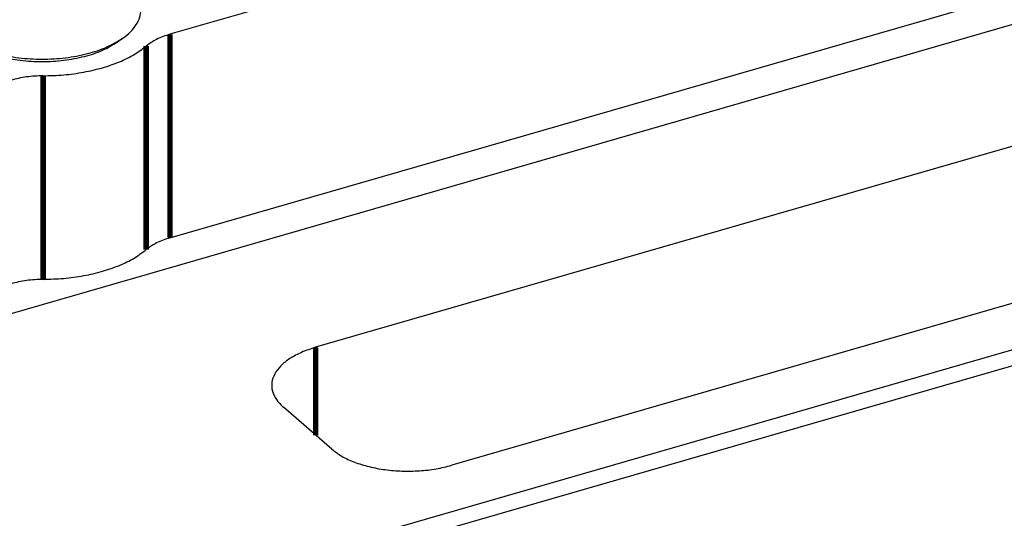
# Model space of a CAD drawing. Header units: inches. Extents: x 0 to 841, y 0 to 594.
# Tile 67 of 84: x 607 to 652, y 318 to 341. Entities that reach past the tile are written whole.
import ezdxf

# ---------------------------------------------------------------- set-up
doc = ezdxf.new("R2010")
doc.units = ezdxf.units.IN

# ---------------------------------------------------------------- blocks, each defined once
blk = doc.blocks.new('E8021-24170', base_point=(48.856, 135.123))
at = {"color": 7, "linetype": 'Continuous'}
for p, q in [((676.799, 358.2), (614.074, 340.093)), ((606.093, 327.166), (693.258, 352.329)), ((614.074, 330.827), (676.799, 348.934)), ((654.48, 335.592), (620.705, 325.842)), ((665.01, 331.472), (626.905, 320.472)), ((618.913, 316.064), (657.884, 327.314)), ((619.163, 315.414), (658.134, 326.664)), ((621.441, 321.204), (619.241, 323.11))]:
    blk.add_line(p, q, dxfattribs=at)
at = {"color": 3, "linetype": 'Continuous', "const_width": 0.25}
for points in [[(614.074, 330.827), (614.074, 340.093)], [(612.99, 330.29), (612.99, 339.556)], [(608.303, 328.937), (608.303, 338.203)], [(620.705, 325.842), (620.705, 321.842)]]:
    blk.add_lwpolyline(points, dxfattribs=at)
at = {"color": 7, "linetype": 'Continuous'}
for points, knots in [([(614.074, 340.093), (613.865, 340.026), (613.476, 339.902), (613.144, 339.665), (612.99, 339.556)], [0, 0, 0, 0, 0.654606, 1.216349, 1.216349, 1.216349, 1.216349]), ([(608.303, 338.203), (608.616, 338.212), (609.235, 338.23), (610.138, 338.357), (610.988, 338.551), (611.758, 338.819), (612.434, 339.138), (612.812, 339.422), (612.99, 339.556)], [0, 0, 0, 0, 0.938732, 1.855837, 2.731948, 3.550022, 4.296721, 4.96419, 4.96419, 4.96419, 4.96419]), ([(608.303, 338.203), (608.048, 338.194), (607.55, 338.177), (607.066, 338.06), (606.831, 338.002)], [0, 0, 0, 0, 0.76401, 1.4895, 1.4895, 1.4895, 1.4895]), ([(614.074, 330.827), (613.865, 330.76), (613.476, 330.635), (613.144, 330.399), (612.99, 330.29)], [0, 0, 0, 0, 0.654606, 1.216349, 1.216349, 1.216349, 1.216349]), ([(608.303, 328.937), (608.616, 328.946), (609.235, 328.964), (610.138, 329.09), (610.988, 329.285), (611.758, 329.552), (612.434, 329.872), (612.812, 330.156), (612.99, 330.29)], [0, 0, 0, 0, 0.938732, 1.855837, 2.731948, 3.550022, 4.296721, 4.96419, 4.96419, 4.96419, 4.96419]), ([(608.303, 328.937), (608.048, 328.928), (607.55, 328.911), (607.066, 328.793), (606.831, 328.736)], [0, 0, 0, 0, 0.76401, 1.4895, 1.4895, 1.4895, 1.4895]), ([(620.705, 325.842), (620.49, 325.772), (620.082, 325.64), (619.544, 325.355), (619.121, 325.026), (618.829, 324.655), (618.687, 324.249), (618.717, 323.833), (618.908, 323.433), (619.125, 323.222), (619.241, 323.11)], [0, 0, 0, 0, 0.67706, 1.28469, 1.816021, 2.275301, 2.682676, 3.075374, 3.496677, 3.978615, 3.978615, 3.978615, 3.978615]), ([(621.441, 321.204), (621.59, 321.092), (621.907, 320.854), (622.487, 320.598), (623.148, 320.393), (623.878, 320.259), (624.646, 320.196), (625.423, 320.21), (626.182, 320.291), (626.668, 320.413), (626.905, 320.472)], [0, 0, 0, 0, 0.556936, 1.188897, 1.886232, 2.632992, 3.409288, 4.19311, 4.961935, 5.694277, 5.694277, 5.694277, 5.694277])]:
    blk.add_open_spline(points, degree=3, knots=knots, dxfattribs=at)
blk = doc.blocks.new('bushing_3', base_point=(603.752, 338.853))
at = {"color": 7, "linetype": 'Continuous'}
for p, q in [((604.578, 349.007), (604.986, 349.296)), ((611.927, 349.007), (611.518, 349.296)), ((603.752, 341.213), (603.752, 347.708)), ((612.752, 347.708), (612.752, 341.213)), ((605.209, 346.995), (605.181, 347.027)), ((605.181, 347.027), (605.182, 347.024)), ((605.182, 347.024), (605.188, 347.014)), ((605.188, 347.014), (605.193, 346.991)), ((605.193, 346.991), (605.199, 346.973)), ((605.218, 346.98), (605.209, 346.995)), ((605.232, 346.959), (605.218, 346.98)), ((605.257, 346.939), (605.232, 346.959)), ((611.298, 346.997), (611.262, 346.948)), ((611.311, 347.005), (611.298, 346.997)), ((611.309, 346.977), (611.314, 346.998)), ((611.314, 346.998), (611.311, 347.005)), ((604.578, 339.914), (604.823, 339.741)), ((611.927, 339.914), (611.682, 339.741))]:
    blk.add_line(p, q, dxfattribs=at)
at = {"color": 3, "linetype": 'Continuous', "const_width": 0.25}
for points in [[(605.169, 347.012), (605.244, 346.946)], [(605.209, 346.995), (605.205, 346.969)], [(605.217, 347.059), (605.209, 346.995)], [(611.258, 346.946), (611.368, 347.043)], [(611.295, 346.992), (611.283, 347.082)], [(611.297, 346.97), (611.295, 346.992)]]:
    blk.add_lwpolyline(points, dxfattribs=at)
at = {"color": 7, "linetype": 'Continuous'}
for points, knots in [([(608.496, 350.137), (608.158, 350.136), (607.494, 350.132), (606.546, 349.968), (605.692, 349.716), (605.211, 349.429), (604.986, 349.296)], [0, 0, 0, 0, 1.01181, 1.986904, 2.881232, 3.661584, 3.661584, 3.661584, 3.661584]), ([(611.518, 349.296), (611.324, 349.414), (610.91, 349.667), (610.179, 349.909), (609.364, 350.084), (608.79, 350.119), (608.496, 350.137)], [0, 0, 0, 0, 0.680647, 1.452019, 2.29324, 3.175873, 3.175873, 3.175873, 3.175873]), ([(612.102, 348.141), (612.078, 348.3), (612.025, 348.641), (611.65, 349.082), (611.115, 349.456), (610.417, 349.755), (609.602, 349.963), (608.711, 350.071), (607.794, 350.071), (606.903, 349.963), (606.087, 349.755), (605.391, 349.456), (604.851, 349.082), (604.493, 348.641), (604.36, 348.141), (604.493, 347.641), (604.851, 347.2), (605.391, 346.826), (606.087, 346.527), (606.903, 346.319), (607.794, 346.211), (608.711, 346.211), (609.602, 346.319), (610.417, 346.527), (611.115, 346.826), (611.65, 347.2), (612.025, 347.641), (612.078, 347.982), (612.102, 348.141)], [0, 0, 0, 0, 0.474072, 1.01868, 1.669712, 2.429535, 3.279182, 4.187162, 5.115294, 6.023274, 6.872921, 7.632744, 8.283776, 8.828384, 9.302456, 9.776528, 10.321136, 10.972168, 11.731992, 12.581638, 13.489618, 14.41775, 15.32573, 16.175377, 16.9352, 17.586233, 18.13084, 18.604912, 18.604912, 18.604912, 18.604912]), ([(604.986, 349.296), (604.822, 349.164), (604.52, 348.922), (604.25, 348.425), (604.239, 347.892), (604.497, 347.395), (604.965, 346.968), (605.612, 346.613), (606.405, 346.346), (607.302, 346.179), (608.252, 346.122), (609.203, 346.179), (610.1, 346.346), (610.893, 346.613), (611.539, 346.968), (612.008, 347.395), (612.266, 347.892), (612.255, 348.425), (611.985, 348.922), (611.683, 349.164), (611.518, 349.296)], [0, 0, 0, 0, 0.627144, 1.154764, 1.639458, 2.161953, 2.781461, 3.517434, 4.360086, 5.28206, 6.245999, 7.209939, 8.131912, 8.974564, 9.710536, 10.330043, 10.852538, 11.337231, 11.864853, 12.491997, 12.491997, 12.491997, 12.491997]), ([(604.578, 349.007), (604.456, 348.913), (604.224, 348.734), (603.96, 348.409), (603.786, 348.066), (603.763, 347.825), (603.752, 347.708)], [0, 0, 0, 0, 0.462629, 0.875132, 1.247158, 1.596075, 1.596075, 1.596075, 1.596075]), ([(612.752, 347.708), (612.742, 347.825), (612.719, 348.066), (612.545, 348.409), (612.281, 348.734), (612.049, 348.913), (611.927, 349.007)], [0, 0, 0, 0, 0.348917, 0.720944, 1.133447, 1.596075, 1.596075, 1.596075, 1.596075]), ([(603.752, 347.708), (603.777, 347.536), (603.829, 347.17), (604.206, 346.685), (604.752, 346.264), (605.47, 345.917), (606.318, 345.656), (607.261, 345.494), (608.252, 345.44), (609.243, 345.494), (610.186, 345.656), (611.035, 345.917), (611.753, 346.264), (612.298, 346.685), (612.676, 347.17), (612.728, 347.536), (612.752, 347.708)], [0, 0, 0, 0, 0.513227, 1.093683, 1.778826, 2.575467, 3.469811, 4.435391, 5.438323, 6.441256, 7.406836, 8.301182, 9.097823, 9.782968, 10.363424, 10.876652, 10.876652, 10.876652, 10.876652]), ([(603.752, 341.213), (603.763, 341.096), (603.786, 340.855), (603.96, 340.512), (604.224, 340.187), (604.456, 340.008), (604.578, 339.914)], [0, 0, 0, 0, 0.348917, 0.720943, 1.133446, 1.596074, 1.596074, 1.596074, 1.596074]), ([(611.927, 339.914), (612.049, 340.008), (612.281, 340.187), (612.545, 340.512), (612.719, 340.855), (612.742, 341.096), (612.752, 341.213)], [0, 0, 0, 0, 0.462627, 0.875129, 1.247155, 1.596072, 1.596072, 1.596072, 1.596072]), ([(604.578, 339.914), (604.814, 339.772), (605.317, 339.469), (606.208, 339.188), (607.2, 339.003), (608.252, 338.942), (609.305, 339.003), (610.297, 339.188), (611.188, 339.469), (611.691, 339.772), (611.927, 339.914)], [0, 0, 0, 0, 0.821592, 1.758095, 2.779649, 3.846108, 4.912566, 5.934119, 6.870621, 7.692212, 7.692212, 7.692212, 7.692212]), ([(604.823, 339.741), (605.043, 339.608), (605.513, 339.325), (606.344, 339.064), (607.27, 338.89), (608.252, 338.834), (609.235, 338.89), (610.161, 339.064), (610.992, 339.325), (611.462, 339.608), (611.682, 339.741)], [0, 0, 0, 0, 0.766818, 1.640888, 2.594339, 3.589701, 4.585062, 5.538513, 6.412583, 7.179401, 7.179401, 7.179401, 7.179401])]:
    blk.add_open_spline(points, degree=3, knots=knots, dxfattribs=at)
at = {"color": 3, "linetype": 'Continuous'}
for points, knots in [([(608.617, 349.564), (608.366, 349.569), (607.868, 349.58), (607.139, 349.495), (606.461, 349.342), (605.864, 349.119), (605.372, 348.837), (605.007, 348.506), (604.786, 348.131), (604.74, 347.726), (604.875, 347.329), (605.067, 347.122), (605.169, 347.012)], [0, 0, 0, 0, 0.753127, 1.492725, 2.193693, 2.834399, 3.399498, 3.883902, 4.298668, 4.676849, 5.067951, 5.515186, 5.515186, 5.515186, 5.515186]), ([(611.368, 347.043), (611.476, 347.167), (611.678, 347.401), (611.779, 347.861), (611.644, 348.31), (611.308, 348.706), (610.808, 349.041), (610.168, 349.306), (609.424, 349.494), (608.892, 349.54), (608.617, 349.564)], [0, 0, 0, 0, 0.487917, 0.915347, 1.347538, 1.84694, 2.443761, 3.138527, 3.913083, 4.738341, 4.738341, 4.738341, 4.738341]), ([(611.283, 347.082), (611.235, 347.206), (611.129, 347.479), (610.761, 347.8), (610.277, 348.071), (609.676, 348.275), (608.997, 348.404), (608.277, 348.448), (607.554, 348.414), (607.086, 348.315), (606.857, 348.266)], [0, 0, 0, 0, 0.396087, 0.865184, 1.422156, 2.059902, 2.758084, 3.48879, 4.220565, 4.921842, 4.921842, 4.921842, 4.921842]), ([(606.857, 348.266), (606.645, 348.203), (606.247, 348.084), (605.746, 347.802), (605.366, 347.47), (605.264, 347.188), (605.217, 347.059)], [0, 0, 0, 0, 0.662133, 1.238747, 1.721747, 2.127996, 2.127996, 2.127996, 2.127996])]:
    blk.add_open_spline(points, degree=3, knots=knots, dxfattribs=at)
blk = doc.blocks.new('E8021-64170', base_point=(48.856, 135.123))
for name, p in [('E8021-24170', (48.856, 135.123)), ('bushing_3', (603.752, 338.853))]:
    blk.add_blockref(name, p)
blk = doc.blocks.new('E8021-96570__289', base_point=(48.856, 135.123))
blk.add_blockref('E8021-64170', (48.856, 135.123))
blk = doc.blocks.new('Gen1', base_point=(425.6, 319.556))
blk.add_blockref('E8021-96570__289', (48.856, 135.123))

msp = doc.modelspace()

# ---------------------------------------------------------------- block references
msp.add_blockref('Gen1', (425.6, 319.556))

doc.saveas('drawing.dxf')
